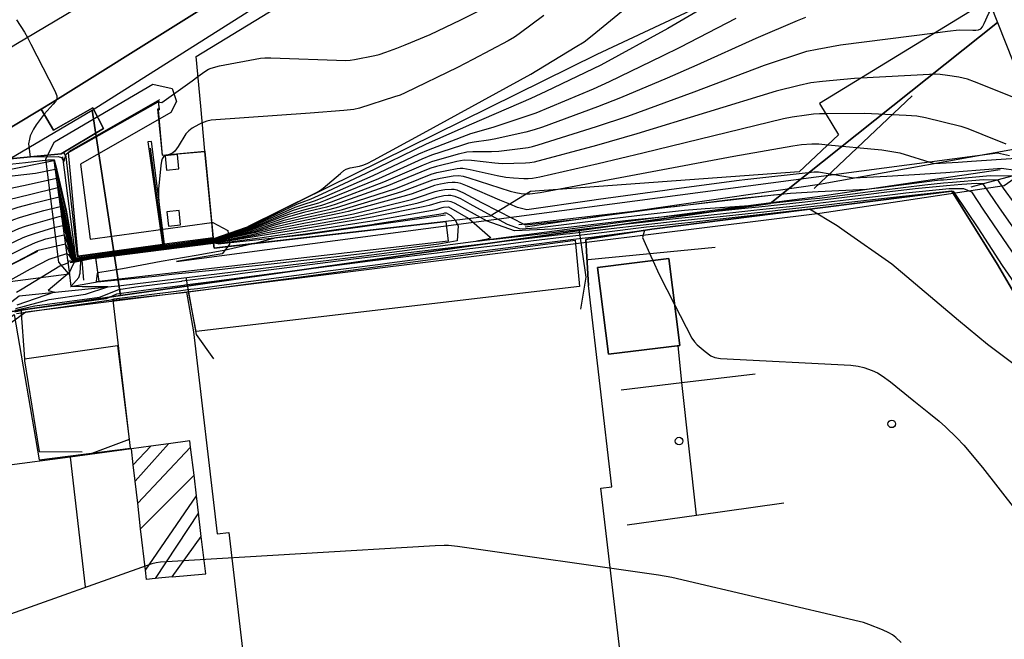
# Model space of a CAD drawing. Extents: x 0 to 85000, y -1 to 75000.
# Tile 36 of 147: x 38482 to 38613, y 61790 to 61873. Entities that reach past the tile are written whole.
import ezdxf

# ---------------------------------------------------------------- set-up
doc = ezdxf.new("R2010")
doc.units = 0
doc.header["$MEASUREMENT"] = 0
doc.header["$PDMODE"] = 33
doc.header["$PDSIZE"] = -3
for name, color, linetype in [('BOS3D_ACTIVE_POLY_CLIP', 227, 'CONTINUOUS'), ('BOS3D_PAVEMENT_MARKINGS_LI', 15, 'CONTINUOUS'), ('CONTOUR_CLIP', 120, 'CONTINUOUS'), ('DTM_INFOTECHBREAKS_CLIP', 4, 'CONTINUOUS'), ('DTM_POINT', 158, 'CONTINUOUS'), ('FENCE_CLIP', 96, 'CONTINUOUS'), ('IMPERV_OTHER_CLIP', 126, 'CONTINUOUS'), ('PARCELS_FULL_17_CLIP', 7, 'CONTINUOUS'), ('PARKING_CLIP', 78, 'CONTINUOUS'), ('ROAD_CLIP', 197, 'CONTINUOUS'), ('SIDEWALK_CLIP', 78, 'CONTINUOUS')]:
    doc.layers.add(name, color=color, linetype=linetype)

msp = doc.modelspace()

# ---------------------------------------------------------------- linework, layer by layer
at = {"layer": 'BOS3D_ACTIVE_POLY_CLIP'}
for points, elevation in [([(38608.4, 61873.55), (38588.49, 61861.38), (38591.02, 61857.24), (38585.8, 61852.33), (38550.17, 61849.72), (38544.81, 61846.44), (38538.91, 61845.76), (38509.97, 61842.41), (38508.16, 61842.2), (38508.1, 61842.87), (38508.03, 61843.59), (38507.84, 61845.59), (38506.95, 61855.01), (38506.94, 61855.09), (38506.38, 61861.06), (38505.76, 61867.63), (38519.38, 61875.96)], 70.5), ([(38481.1, 61837.78), (38488.87, 61838.82), (38487.57, 61840.36), (38485.82, 61854.04), (38486.99, 61856.3), (38500.02, 61863.94), (38502.6, 61863.38), (38503.15, 61861.64), (38502.42, 61860.2), (38490.45, 61853.34), (38491.71, 61843.41), (38507.84, 61845.59), (38507.98, 61845.61), (38509.97, 61844.55), (38510.21, 61842.73), (38509.97, 61842.41), (38509.23, 61841.45), (38503.18, 61840.43), (38612.14, 61854.86), (38613.71, 61854.51)], 32.12), ([(38614.34, 61851.39), (38613.03, 61850.46), (38588.54, 61846.82), (38483.17, 61833.7), (38465, 61820.54)], 32.12)]:
    msp.add_lwpolyline(points, dxfattribs=dict(at, elevation=elevation))
at = {"layer": 'BOS3D_ACTIVE_POLY_CLIP', "elevation": 21.5}
msp.add_lwpolyline([(38569.96, 61829.31), (38560.51, 61828.12), (38559.05, 61839.64), (38568.51, 61840.83)], close=True, dxfattribs=at)
at = {"layer": 'BOS3D_PAVEMENT_MARKINGS_LI'}
for p, q in [((38574.64, 61842.31), (38557.79, 61840.66)), ((38570.26, 61824.37), (38569.73, 61829.28)), ((38562.18, 61823.39), (38570.26, 61824.37)), ((38570.26, 61824.37), (38579.96, 61825.54)), ((38572.18, 61806.8), (38570.26, 61824.37)), ((38497.18, 61815.58), (38489.05, 61814.49)), ((38499.77, 61815.93), (38497.18, 61815.58)), ((38497.43, 61813.44), (38497.18, 61815.58)), ((38497.43, 61813.44), (38499.77, 61815.93)), ((38502.09, 61816.25), (38497.68, 61811.27)), ((38505.05, 61815.81), (38498.02, 61808.36)), ((38502.09, 61816.25), (38499.77, 61815.93)), ((38505.5, 61812.1), (38505.05, 61815.81)), ((38489.05, 61814.49), (38480.34, 61813.31)), ((38489.05, 61814.49), (38491.03, 61797.29)), ((38497.68, 61811.27), (38497.43, 61813.44)), ((38498.02, 61808.36), (38497.68, 61811.27)), ((38505.5, 61812.1), (38498.41, 61804.97)), ((38505.82, 61809.35), (38505.5, 61812.1)), ((38499.05, 61799.49), (38505.82, 61809.35)), ((38506.09, 61807.1), (38505.82, 61809.35)), ((38498.41, 61804.97), (38498.02, 61808.36)), ((38572.18, 61806.8), (38583.77, 61808.41)), ((38506.09, 61807.1), (38500.32, 61798.36)), ((38506.46, 61803.97), (38506.09, 61807.1)), ((38562.97, 61805.52), (38572.18, 61806.8)), ((38499.05, 61799.49), (38498.41, 61804.97)), ((38502.59, 61798.58), (38506.46, 61803.97)), ((38502.59, 61798.58), (38500.32, 61798.36))]:
    msp.add_line(p, q, dxfattribs=at)
for points in [[(38505.05, 61815.81), (38504.96, 61816.63), (38502.09, 61816.25)], [(38502.59, 61798.58), (38507.05, 61799.01), (38506.46, 61803.97)], [(38500.32, 61798.36), (38499.19, 61798.25), (38499.05, 61799.49)]]:
    msp.add_lwpolyline(points, dxfattribs=at)
at = {"layer": 'CONTOUR_CLIP'}
for points, elevation in [([(38508.05, 61843.34), (38508.07, 61843.35), (38508.12, 61843.48), (38512.48, 61844.98), (38512.53, 61844.99), (38512.74, 61845.1), (38521.67, 61849.53), (38522.17, 61849.83), (38522.65, 61850.18), (38524.92, 61852.13), (38525.38, 61852.49), (38525.71, 61852.69), (38526.21, 61852.88), (38527.44, 61853.09), (38527.92, 61853.22), (38528.46, 61853.44), (38529.33, 61853.89), (38535.9, 61857.44), (38550.18, 61865.29), (38556.1, 61868.85), (38557.27, 61869.59), (38558.34, 61870.4), (38564.16, 61875.22)], 30), ([(38576.04, 61875.87), (38568.37, 61871.36), (38559.5, 61866.47), (38552.2, 61862.97), (38550.18, 61862.05), (38542.33, 61858.67), (38536.32, 61855.99), (38528.32, 61852.11), (38522.44, 61849.36), (38521.01, 61848.72), (38519.8, 61848.28), (38519.1, 61847.98), (38512.78, 61845), (38512.62, 61844.92), (38512.06, 61844.73), (38508.17, 61843.42), (38508.1, 61843.32), (38508.06, 61843.29)], 29), ([(38603.88, 61870.78), (38605.48, 61870.99), (38607.06, 61871.15), (38608.88, 61871.11), (38609.25, 61871.13), (38609.6, 61871.19), (38609.9, 61871.32), (38610.13, 61871.55), (38610.38, 61872.01), (38610.99, 61873.4), (38611.19, 61873.72), (38611.54, 61874.17), (38612.31, 61875.01), (38612.99, 61875.68), (38613.42, 61876.04)], 26), ([(38506.01, 61864.99), (38506.93, 61865.66), (38507.41, 61865.95), (38507.76, 61866.1), (38508.9, 61866.38), (38514.3, 61867.4), (38514.89, 61867.45), (38515.68, 61867.46), (38525.63, 61867.12), (38526.22, 61867.16), (38526.8, 61867.24), (38529.49, 61867.75), (38530.06, 61867.89), (38530.97, 61868.2), (38532.43, 61868.73), (38533.53, 61869.18), (38536.83, 61870.57), (38540.89, 61872.48), (38544.34, 61874.21)], 32), ([(38551.94, 61873.09), (38548.65, 61870.62), (38548.01, 61870.18), (38547.17, 61869.7), (38542.52, 61867.24), (38540.46, 61866.19), (38533.54, 61862.83), (38532.84, 61862.52), (38532.11, 61862.26), (38527.48, 61860.76), (38526.72, 61860.59), (38525.37, 61860.45), (38520.9, 61860.1), (38507.77, 61859.17), (38507.19, 61859.06), (38506.83, 61858.93), (38506.59, 61858.82), (38506.12, 61858.59), (38505.26, 61858.11), (38504.79, 61857.78), (38504.41, 61857.36), (38503.41, 61855.7), (38502.97, 61855.09), (38502.7, 61854.86), (38502.55, 61854.78), (38502.18, 61854.64)], 31), ([(38577.41, 61872.67), (38569.99, 61868.84), (38567.63, 61867.66), (38560.61, 61864.25), (38558.49, 61863.31), (38550.86, 61860.13), (38545.14, 61858.23), (38542.2, 61857.37), (38536.56, 61855.22), (38535.3, 61854.66), (38529.24, 61851.81), (38522.69, 61848.94), (38521.42, 61848.43), (38519.92, 61847.97), (38518.88, 61847.6), (38512.81, 61844.89), (38512.71, 61844.84), (38511.66, 61844.49), (38508.21, 61843.37), (38508.13, 61843.28), (38508.06, 61843.25)], 28), ([(38586.66, 61872.79), (38585.55, 61872.35), (38580.08, 61870), (38572.21, 61866.47), (38568.29, 61864.76), (38562.09, 61862.13), (38559.06, 61860.94), (38551.75, 61858.26), (38550.65, 61857.88), (38549.52, 61857.6), (38545.34, 61856.66), (38544.58, 61856.53), (38542.69, 61856.28), (38541.93, 61856.13), (38540.98, 61855.84), (38537, 61854.52), (38535.71, 61854.01), (38529.96, 61851.41), (38523.13, 61848.61), (38522.02, 61848.19), (38519.92, 61847.62), (38518.52, 61847.17), (38512.85, 61844.77), (38512.82, 61844.76), (38511.31, 61844.29), (38508.26, 61843.31), (38508.17, 61843.25), (38508.07, 61843.21)], 27), ([(38481.92, 61872.51), (38482.98, 61870.84), (38483.38, 61870.16), (38483.85, 61869.28), (38487.01, 61863.07), (38487.28, 61862.42), (38487.3, 61862.11), (38487.27, 61861.95), (38487.11, 61861.65), (38486.82, 61861.29), (38485.62, 61859.99), (38484.56, 61858.55), (38484.19, 61857.99), (38483.95, 61857.54), (38483.76, 61857.11), (38483.65, 61856.68), (38483.55, 61856.05), (38483.76, 61854.32), (38487.48, 61854.35), (38487.89, 61854.25), (38488.13, 61853.8), (38488.21, 61853.66), (38488.53, 61854.66), (38488.81, 61854.88), (38488.85, 61854.91), (38492.36, 61856.93), (38494.83, 61858.35), (38497.46, 61859.85), (38500.79, 61861.7), (38500.9, 61861.55), (38501.24, 61861.52), (38505.23, 61864.42), (38506.01, 61864.99)], 32), ([(38508.07, 61843.16), (38508.22, 61843.21), (38508.31, 61843.25), (38510.98, 61844.09), (38512.88, 61844.66), (38517.1, 61846.34), (38518.2, 61846.75), (38520.08, 61847.31), (38522.46, 61847.9), (38523.76, 61848.35), (38530.71, 61850.99), (38535.94, 61853.27), (38537.04, 61853.69), (38540.59, 61854.71), (38541.72, 61854.97), (38542.48, 61855.03), (38544.98, 61855.04), (38545.94, 61855.09), (38549.86, 61855.58), (38550.44, 61855.69), (38551.18, 61855.89), (38558.9, 61858.33), (38563.07, 61859.73), (38571.89, 61862.96), (38581.22, 61866.48), (38586.83, 61868.32), (38588.18, 61868.61), (38591.28, 61869.16), (38603.88, 61870.78)], 26), ([(38614.08, 61862.28), (38609.09, 61864.29), (38608.15, 61864.63), (38607.02, 61864.89), (38605.48, 61865.13), (38604.52, 61865.25), (38603.93, 61865.27), (38603.13, 61865.24), (38594, 61864.74)], 25), ([(38594, 61864.74), (38593.16, 61864.7), (38588.91, 61864.3), (38587.37, 61864.12), (38585.83, 61863.79), (38582.76, 61863.04), (38564.25, 61857.35), (38558.93, 61855.84), (38550.63, 61853.61), (38550.05, 61853.52), (38549.48, 61853.48), (38546.39, 61853.41), (38545.42, 61853.48), (38542.31, 61853.82), (38541.34, 61853.86), (38540.37, 61853.7), (38537.67, 61853.04), (38536.91, 61852.82), (38536.36, 61852.61), (38532.38, 61850.94), (38531.29, 61850.5), (38524.22, 61848.01), (38523.1, 61847.66), (38520.09, 61846.95), (38517.71, 61846.29), (38512.91, 61844.54), (38510.67, 61843.91), (38508.35, 61843.2), (38508.27, 61843.16), (38508.07, 61843.12)], 25), ([(38508.08, 61843.07), (38508.31, 61843.12), (38508.4, 61843.14), (38510.39, 61843.75), (38512.94, 61844.41), (38516.51, 61845.62), (38517.44, 61845.91), (38520.27, 61846.64), (38523.57, 61847.36), (38524.71, 61847.68), (38532.27, 61850.14), (38536.96, 61852.01), (38537.72, 61852.22), (38539.06, 61852.51), (38540.41, 61852.77), (38540.8, 61852.81), (38541.18, 61852.81), (38542.13, 61852.66), (38545.75, 61851.86), (38546.89, 61851.64), (38547.88, 61851.53), (38549.26, 61851.44), (38549.85, 61851.43), (38550.43, 61851.49), (38551.39, 61851.68), (38559.14, 61853.44), (38565.08, 61854.83), (38583.75, 61859.4), (38584.89, 61859.64), (38586.77, 61859.91), (38587.71, 61860.02), (38588.51, 61860.05), (38589.3, 61860.06)], 24), ([(38589.3, 61860.06), (38594.5, 61860.1), (38600.03, 61859.86), (38601.41, 61859.77), (38602.56, 61859.55), (38607.28, 61858.39), (38608.19, 61858.09), (38610.06, 61857.33), (38613.25, 61856.03)], 24), ([(38553.34, 61849.95), (38577.12, 61854.39), (38584.97, 61855.77), (38586.13, 61855.95), (38587.47, 61856.05), (38588.43, 61856.04), (38589.63, 61855.93)], 23), ([(38589.63, 61855.93), (38596.31, 61855.29), (38596.76, 61855.25), (38599.19, 61854.87), (38603.73, 61853.44), (38606.9, 61853.62), (38608.7, 61853.74), (38614.63, 61854.16)], 23), ([(38502.18, 61854.64), (38501.58, 61854.42), (38501.46, 61854.33), (38501.29, 61854.07), (38501.19, 61853.74), (38501.1, 61853.18), (38500.78, 61850.04), (38500.78, 61849.03), (38500.91, 61847.44), (38501.1, 61845.26), (38501.5, 61842.71), (38501.96, 61842.53), (38498.93, 61842.12), (38498.84, 61842.11), (38489.9, 61840.88), (38489.81, 61840.86), (38489.73, 61840.86), (38489.62, 61841.31), (38488.59, 61847.23), (38487.33, 61852.53), (38486.98, 61853.88), (38486.95, 61853.88), (38486.09, 61853.86), (38483.11, 61853.54), (38480.59, 61853.28)], 31), ([(38481.36, 61851.79), (38483.31, 61852.03), (38484.47, 61852.17), (38487.07, 61852.7), (38488.47, 61847.09), (38489.41, 61841.93), (38489.7, 61840.83), (38489.75, 61840.81), (38489.85, 61840.83), (38489.87, 61840.84), (38490.08, 61840.88), (38498.3, 61842), (38499.01, 61842.1), (38507.68, 61843.29), (38508.05, 61843.34)], 30), ([(38508.08, 61843.03), (38508.37, 61843.07), (38508.44, 61843.09), (38510.11, 61843.59), (38513.31, 61844.36), (38513.67, 61844.47), (38516.08, 61845.24), (38517.21, 61845.55), (38520.08, 61846.23), (38524.08, 61847.06), (38525.21, 61847.35), (38533.07, 61849.7), (38537.2, 61851.26), (38538.15, 61851.5), (38539.89, 61851.8), (38540.66, 61851.84), (38541.23, 61851.74), (38541.98, 61851.52), (38547.45, 61849.76), (38548.2, 61849.59), (38548.93, 61849.46), (38549.49, 61849.4), (38549.64, 61849.39)], 23), ([(38545.9, 61847.11), (38549.34, 61845.33), (38549.48, 61845.28), (38556.51, 61846.05), (38559.12, 61846.4), (38559.31, 61846.43), (38568.31, 61847.63), (38569.26, 61847.75), (38577, 61848.7), (38579.03, 61848.93), (38584.66, 61849.48), (38588.33, 61849.71), (38594.73, 61850.01), (38596.2, 61850.2), (38596.34, 61850.22), (38603.75, 61851.16), (38604.58, 61851.25), (38604.97, 61851.29), (38611.15, 61851.84), (38614.04, 61851.8)], 21), ([(38614.58, 61852.52), (38612.68, 61852.78), (38612.13, 61852.73), (38605.27, 61852.21), (38601.11, 61851.93), (38597.44, 61851.71), (38593.01, 61851.51), (38588.36, 61852.27), (38587.78, 61852.27), (38578.6, 61851.26), (38577.85, 61851.17), (38568.88, 61849.99), (38567.97, 61849.87), (38559.2, 61848.66), (38558.28, 61848.53), (38549.67, 61847.28), (38548.45, 61847.6), (38547.42, 61848.04)], 22), ([(38508.06, 61843.29), (38507.01, 61843.16), (38499.1, 61842.09), (38497.79, 61841.91), (38490.26, 61840.88), (38489.94, 61840.81), (38489.9, 61840.8), (38489.75, 61840.77), (38489.66, 61840.8), (38489.19, 61842.59), (38488.36, 61846.96), (38487.24, 61851.46), (38483.49, 61850.6), (38480.34, 61849.94)], 29), ([(38547.42, 61848.04), (38546.1, 61848.59), (38541.79, 61850.42), (38540.89, 61850.77), (38540.52, 61850.88), (38540.15, 61850.92), (38539.76, 61850.92), (38539.18, 61850.86), (38538.2, 61850.7), (38537.43, 61850.52), (38534.45, 61849.43), (38533.71, 61849.19), (38525.94, 61847.07), (38524.78, 61846.8), (38519.12, 61845.67), (38516.39, 61845.05), (38514.74, 61844.6), (38513.46, 61844.23), (38509.85, 61843.43), (38508.49, 61843.03), (38508.42, 61843.02), (38508.09, 61842.99)], 22), ([(38615.34, 61843.39), (38612.4, 61847.57), (38611.73, 61848.54), (38610.22, 61850.75), (38609.36, 61850.76), (38607.42, 61850.64), (38605.35, 61850.48), (38601.21, 61850.07), (38597.11, 61849.58), (38593.64, 61849.16), (38588.92, 61848.58), (38586.19, 61848.26), (38580.45, 61847.65), (38578.61, 61847.46), (38571.8, 61846.75), (38571, 61846.67), (38565.83, 61846.13), (38563.55, 61845.93), (38562.75, 61845.84), (38555.16, 61844.96), (38553.02, 61844.71), (38548.04, 61844.49), (38544.4, 61845.79), (38543.5, 61846.29)], 19), ([(38544.95, 61846.53), (38547.05, 61845.39), (38548.8, 61844.77), (38551.05, 61844.88), (38557.06, 61845.65), (38560.95, 61846.15), (38565.75, 61846.71), (38570.59, 61847.23), (38573.32, 61847.48), (38579.21, 61847.87), (38579.82, 61847.94), (38579.89, 61847.95), (38587.42, 61848.73), (38588.5, 61848.85), (38594.91, 61849.67), (38596.72, 61849.9), (38602.47, 61850.61), (38604.96, 61850.87), (38606.16, 61850.97), (38610.26, 61851.3), (38612.15, 61851.27), (38612.9, 61850.18), (38614.43, 61848.04)], 20), ([(38508.06, 61843.25), (38506.39, 61843.04), (38499.2, 61842.07), (38497.34, 61841.82), (38490.44, 61840.88), (38490.42, 61840.88), (38490, 61840.79), (38489.95, 61840.77), (38489.75, 61840.73), (38489.63, 61840.77), (38488.95, 61843.34), (38488.25, 61846.84), (38487.41, 61850.21), (38483.65, 61849.3), (38480.93, 61848.63), (38480.21, 61848.39), (38479.65, 61848.12), (38470.44, 61842.55), (38458.22, 61835.38), (38456.29, 61834.32), (38451.31, 61831.82), (38445.76, 61829.2), (38444.2, 61828.53), (38442.92, 61828.05)], 28), ([(38481.78, 61833.97), (38484.37, 61834.57), (38492.96, 61835.7), (38495.53, 61836.74), (38497.78, 61837.07), (38503.87, 61837.84), (38503.92, 61837.85), (38510.35, 61838.67), (38511.91, 61838.88), (38518.52, 61839.73), (38519.86, 61839.91), (38526.67, 61840.78), (38527.78, 61840.92), (38535.05, 61841.75), (38536.93, 61841.97), (38543.44, 61842.73), (38545.96, 61843.03), (38551.85, 61843.74), (38554.89, 61844.11), (38555.36, 61844.16), (38560.86, 61844.8), (38564.71, 61845.25), (38568.62, 61845.69), (38573.17, 61846.17), (38576.17, 61846.5), (38581.53, 61847.08), (38583.72, 61847.32), (38589.77, 61848), (38591.19, 61848.16), (38597.91, 61848.92), (38598.74, 61849.01), (38606.03, 61849.8), (38606.23, 61849.78), (38608.17, 61846.94), (38609.54, 61844.91), (38612.76, 61839.92), (38617.61, 61832.87)], 17), ([(38508.09, 61842.95), (38508.48, 61842.97), (38508.53, 61842.97), (38509.6, 61843.28), (38513.62, 61844.1), (38515.84, 61844.66), (38516.73, 61844.84), (38520.09, 61845.52), (38525.33, 61846.49), (38526.67, 61846.77), (38534.36, 61848.68), (38535.3, 61848.96), (38537.49, 61849.73), (38538.04, 61849.87), (38538.77, 61849.99), (38539.68, 61850.05), (38540.03, 61850.02), (38540.39, 61849.93), (38541.25, 61849.54), (38543.65, 61848.27), (38545.9, 61847.11)], 21), ([(38508.09, 61842.92), (38508.54, 61842.91), (38508.58, 61842.92), (38509.36, 61843.14), (38513.81, 61843.95), (38515.48, 61844.32), (38520.27, 61845.19), (38521.74, 61845.45), (38526.5, 61846.28), (38528.33, 61846.66), (38535.23, 61848.21), (38535.98, 61848.42), (38537.74, 61848.99), (38538.65, 61849.19), (38539.21, 61849.24), (38539.57, 61849.24), (38540.1, 61849.12), (38540.85, 61848.77), (38542.09, 61848.07), (38544.95, 61846.53)], 20), ([(38541.97, 61846.12), (38544.79, 61843.67), (38544.86, 61843.58), (38544.44, 61843.4), (38543.02, 61843.15), (38545.11, 61843.38), (38545.31, 61843.41), (38553.48, 61844.34), (38554.4, 61844.45), (38554.55, 61844.47), (38562.13, 61845.35), (38563.84, 61845.54), (38569.81, 61846.18), (38572.48, 61846.46), (38577.39, 61846.98), (38580.99, 61847.36), (38584.97, 61847.79), (38589.34, 61848.29), (38592.41, 61848.66), (38597.51, 61849.25), (38599.95, 61849.53), (38605.72, 61850.11), (38607.62, 61850.1), (38608.68, 61849.66), (38610.29, 61847.26), (38615.33, 61839.85)], 18), ([(38549.64, 61849.39), (38550.05, 61849.39), (38551.43, 61849.59), (38553.34, 61849.95)], 23), ([(38508.07, 61843.21), (38505.82, 61842.94), (38499.29, 61842.05), (38496.83, 61841.72), (38490.62, 61840.88), (38490.6, 61840.88), (38490.07, 61840.76), (38490, 61840.74), (38489.75, 61840.69), (38489.59, 61840.74), (38488.68, 61844.14), (38488.14, 61846.71), (38487.58, 61848.97), (38483.81, 61848.05), (38482.13, 61847.6), (38481.17, 61847.3), (38480.47, 61847.02), (38479.61, 61846.59), (38459.34, 61834.52), (38456.65, 61833), (38452.39, 61830.82), (38449.48, 61829.47)], 27), ([(38543.5, 61846.29), (38540.64, 61847.88), (38540.06, 61848.19), (38539.62, 61848.34), (38539.14, 61848.42), (38538.72, 61848.4), (38538.15, 61848.29), (38536.69, 61847.87), (38535.93, 61847.69), (38529.76, 61846.45), (38529.35, 61846.37), (38527.68, 61846.04), (38520.28, 61844.83), (38515.12, 61843.99), (38514.01, 61843.78), (38509.13, 61843.01), (38508.63, 61842.86), (38508.6, 61842.86), (38508.1, 61842.9)], 19), ([(38454.49, 61830.35), (38456.86, 61831.58), (38458.56, 61832.55), (38461.28, 61834.15), (38471.51, 61840.33), (38479.41, 61844.97), (38480.42, 61845.49), (38481.6, 61846.01), (38482.35, 61846.27), (38483.98, 61846.74), (38485.55, 61847.19), (38487.75, 61847.72), (38488.03, 61846.58), (38488.36, 61845.13), (38489.56, 61840.71), (38489.74, 61840.65), (38490.05, 61840.71), (38490.13, 61840.74), (38490.77, 61840.88), (38490.8, 61840.88), (38496.33, 61841.63), (38499.39, 61842.04), (38505.18, 61842.81), (38508.07, 61843.16)], 26), ([(38508.07, 61843.12), (38504.62, 61842.71), (38499.48, 61842.02), (38495.84, 61841.54), (38490.98, 61840.88), (38490.95, 61840.88), (38490.2, 61840.71), (38490.1, 61840.69), (38489.74, 61840.61), (38489.52, 61840.68), (38487.92, 61846.44), (38487.92, 61846.47), (38487.88, 61846.46), (38484.15, 61845.39), (38483.07, 61845.08), (38482.2, 61844.77), (38480.25, 61843.9), (38479.07, 61843.29), (38472.06, 61839.23), (38462.54, 61833.38), (38458.09, 61830.71), (38456.91, 61830.04), (38454.9, 61828.98), (38454.75, 61828.92)], 25), ([(38623.1, 61820.18), (38612.22, 61828.35), (38610.82, 61829.43), (38606.96, 61832.61), (38598.1, 61840.08), (38591.8, 61844.52), (38590.86, 61845.18), (38587.19, 61847.36), (38582.46, 61846.83), (38582.08, 61846.79), (38574.93, 61846.01), (38573.84, 61845.89), (38567.4, 61845.18), (38565.53, 61844.97), (38559.56, 61844.23), (38556.17, 61843.85), (38555.37, 61843.76), (38550.19, 61843.12), (38546.59, 61842.66), (38541.73, 61842.05), (38537.75, 61841.56), (38533.27, 61841.01), (38528.86, 61840.48), (38524.79, 61839.96), (38520.67, 61839.42), (38516.48, 61838.87), (38512.48, 61838.34), (38508.15, 61837.78), (38504.26, 61837.28), (38504.12, 61837.26), (38500.42, 61836.79), (38495.2, 61836.1), (38493.82, 61835.5), (38483.05, 61834), (38481.71, 61833.72)], 16), ([(38508.1, 61842.89), (38508.67, 61842.81), (38508.89, 61842.87), (38514.24, 61843.59), (38514.79, 61843.68), (38520.28, 61844.47), (38528.51, 61845.73), (38529.45, 61845.89), (38537.62, 61847.33), (38538.44, 61847.59), (38538.62, 61847.63), (38539.25, 61847.69), (38541.9, 61846.18), (38541.97, 61846.12)], 18), ([(38513.14, 61842.78), (38514.16, 61843.01), (38514.95, 61843.21), (38516.42, 61843.6), (38520.28, 61844.09), (38529.39, 61845.4), (38529.55, 61845.42), (38538.56, 61846.81), (38538.79, 61846.88), (38538.96, 61846.9), (38539.6, 61846.53), (38540.1, 61846.02), (38540.16, 61845.91)], 17), ([(38454.99, 61827.55), (38455.99, 61827.98), (38457.47, 61828.77), (38458.63, 61829.44), (38463.96, 61832.72), (38471.58, 61837.49), (38474.43, 61839.19), (38479.87, 61842.22), (38482.8, 61843.6), (38483.53, 61843.89), (38484.31, 61844.15), (38486.9, 61844.95), (38488.09, 61845.23), (38488.2, 61844.94), (38489.49, 61840.64), (38489.74, 61840.57), (38490.14, 61840.66), (38490.26, 61840.69), (38491.1, 61840.87), (38491.2, 61840.89), (38495.45, 61841.46), (38499.57, 61842), (38504.05, 61842.6), (38508.08, 61843.07)], 24), ([(38540.16, 61845.91), (38540.54, 61845.17), (38540.43, 61843.18), (38537.97, 61842.75), (38533.36, 61842.16), (38528.58, 61841.54), (38524.47, 61841.04), (38520.09, 61840.57), (38514.94, 61840.01), (38511.48, 61839.63), (38508.82, 61839.34), (38502.55, 61838.69), (38500.77, 61838.51), (38493.15, 61837.73), (38492.69, 61837.72), (38492.55, 61837.72), (38492.56, 61837.81), (38492.67, 61838.89), (38492.72, 61838.98), (38496.02, 61839.52), (38501.14, 61840.49), (38505.77, 61841.29), (38509.21, 61841.88), (38509.5, 61841.93), (38513.14, 61842.78)], 17), ([(38479.66, 61840.64), (38483, 61842.31), (38484.46, 61842.96), (38485.85, 61843.42), (38488.26, 61843.98), (38488.45, 61843.53), (38489.44, 61840.61), (38489.73, 61840.53), (38490.2, 61840.63), (38490.33, 61840.66), (38491.28, 61840.87), (38491.38, 61840.89), (38494.98, 61841.37), (38499.67, 61841.99), (38503.45, 61842.48), (38508.08, 61843.03)], 23), ([(38481.93, 61833.52), (38494.52, 61835.35), (38494.88, 61835.5), (38503.11, 61836.51), (38504.37, 61836.67), (38504.6, 61836.7), (38505.94, 61836.87), (38513.04, 61837.81), (38514.42, 61838), (38521.46, 61838.94), (38522.9, 61839.13), (38529.88, 61840.05), (38531.44, 61840.25), (38538.55, 61841.18), (38539.95, 61841.36), (38547.19, 61842.31), (38548.48, 61842.48), (38555.85, 61843.41), (38557.01, 61843.53), (38558.26, 61843.67), (38565.3, 61844.57), (38565.01, 61843.6), (38566.13, 61841.13), (38566.39, 61840.57)], 15), ([(38508.09, 61842.99), (38502.89, 61842.38), (38499.78, 61841.97), (38494.53, 61841.28), (38491.56, 61840.89), (38491.46, 61840.87), (38490.39, 61840.64), (38490.24, 61840.6), (38489.73, 61840.49), (38489.4, 61840.57), (38488.67, 61842.35), (38488.43, 61842.74), (38484.81, 61841.9), (38484.65, 61841.84), (38484.6, 61841.82), (38483.03, 61840.98), (38480.48, 61839.62)], 22), ([(38480.78, 61837.76), (38483.78, 61839.48), (38486.28, 61840.75), (38488.6, 61841.49), (38488.85, 61841.35), (38489.35, 61840.53), (38489.73, 61840.45), (38490.29, 61840.57), (38490.46, 61840.61), (38491.63, 61840.87), (38491.74, 61840.89), (38494.1, 61841.2), (38499.87, 61841.95), (38502.36, 61842.28), (38508.09, 61842.95)], 21), ([(38481.85, 61834.22), (38486.27, 61835.38), (38491.1, 61836.11), (38494.05, 61837.09), (38490.64, 61837.07), (38489.11, 61837.11), (38489.13, 61837.13), (38490.2, 61838.33), (38490.4, 61838.89), (38490.48, 61840.39), (38490.54, 61840.51), (38490.61, 61840.55), (38492.16, 61840.87), (38492.29, 61840.89), (38492.81, 61840.96), (38500.19, 61841.9), (38500.68, 61841.96), (38508.1, 61842.89)], 18), ([(38481.92, 61836.36), (38482.68, 61836.82), (38487.7, 61839.84), (38488.78, 61840.25), (38488.99, 61840.58), (38489.24, 61840.44), (38489.72, 61840.41), (38490.34, 61840.54), (38490.52, 61840.59), (38491.81, 61840.87), (38491.92, 61840.89), (38493.67, 61841.12), (38499.98, 61841.93), (38501.79, 61842.17), (38508.09, 61842.92)], 20), ([(38508.1, 61842.9), (38501.24, 61842.06), (38500.08, 61841.91), (38493.23, 61841.04), (38492.11, 61840.89), (38491.99, 61840.87), (38490.58, 61840.56), (38490.39, 61840.51), (38489.72, 61840.36), (38489.61, 61840.34), (38489.21, 61839.5), (38488.98, 61839.03), (38488.95, 61838.98), (38486.16, 61836.57), (38487, 61836.36), (38481.96, 61834.65)], 19), ([(38566.39, 61840.57), (38567.24, 61838.73), (38569.28, 61834.74)], 15), ([(38569.28, 61834.74), (38571.57, 61830.26), (38571.9, 61829.77), (38572.29, 61829.36), (38573.32, 61828.48), (38574.09, 61827.93), (38574.6, 61827.7), (38575.37, 61827.58), (38592.68, 61826.68), (38593.66, 61826.57), (38594.4, 61826.37), (38595.49, 61825.97), (38596.19, 61825.66), (38596.84, 61825.27), (38597.93, 61824.49), (38601.03, 61821.93), (38603.04, 61820.36), (38604.4, 61819.25), (38605.25, 61818.48), (38606.74, 61817.04), (38607.65, 61816.05), (38610.15, 61813.1), (38618.92, 61801.87)], 15), ([(38599.35, 61789.87), (38598.65, 61790.53), (38598.21, 61790.89), (38597.72, 61791.18), (38596.85, 61791.57), (38595.07, 61792.28), (38594.35, 61792.53), (38593.77, 61792.69), (38568.9, 61798.52), (38567.13, 61798.81), (38540.47, 61802.61), (38539.28, 61802.75), (38538.69, 61802.77), (38537.49, 61802.71), (38501.85, 61800.6), (38501.05, 61800.54), (38500.47, 61800.46), (38499.89, 61800.31), (38499.14, 61800.05), (38480.5, 61793.41), (38479.81, 61793.11), (38478.85, 61792.63), (38476.15, 61791.11), (38470.75, 61788.28)], 14)]:
    msp.add_lwpolyline(points, dxfattribs=dict(at, elevation=elevation))
at = {"layer": 'DTM_INFOTECHBREAKS_CLIP'}
msp.add_line((38500.92, 61861.88, 32.12), (38488.83, 61855, 32.12), dxfattribs=at)
for points in [[(38395.23, 61817.61, 26.22), (38412.91, 61828.2, 27.27), (38449.69, 61849.45, 29.8), (38481.86, 61869.26, 31.92), (38517.43, 61890.41, 33.76), (38557.58, 61915.23, 34.59), (38584.35, 61932.73, 35.4)], [(38402.55, 61810.89, 26.47), (38418.64, 61820.26, 27.27), (38453.98, 61841.92, 29.56), (38478.27, 61856.49, 31.34), (38485.19, 61860.65, 31.85), (38486.68, 61861.54, 31.96), (38521.27, 61883.19, 33.56), (38522.26, 61883.81, 33.61), (38561.32, 61908.99, 34.56), (38589.44, 61926.23, 34.53), (38592.57, 61928.15, 34.53), (38593.43, 61928.29, 34.51), (38594.29, 61928.22, 34.46), (38595.11, 61927.94, 34.38), (38595.84, 61927.47, 34.29), (38596.42, 61926.84, 34.19), (38596.84, 61926.08, 34.08), (38604.93, 61905.3, 30.22), (38604.97, 61905.16, 30.2), (38613.15, 61882.19, 26.7)], [(38512.52, 61845, 30.09), (38558.98, 61867.95, 29.64), (38595.01, 61884.85, 28.34)], [(38508.03, 61843.59, 30.17), (38501.56, 61842.73, 30.3), (38499.86, 61856.36, 31.75), (38499.37, 61856.33, 31.82), (38501.31, 61842.67, 31.67), (38490.1, 61841.14, 31.9), (38488.85, 61854.89, 31.97), (38500.73, 61861.63, 31.83), (38500.86, 61860.68, 31.83), (38500.66, 61860.66, 31.83), (38501.27, 61854.55, 31.83), (38501.27, 61854.52, 30.31), (38506.95, 61855.01, 30.31)], [(38478.27, 61856.49, 31.34), (38479.7, 61853.94, 31.38), (38487.88, 61854.7, 32.63), (38493.5, 61858.09, 32.61), (38492.06, 61860.82, 32.49), (38486.86, 61857.87, 32.5), (38485.19, 61860.65, 31.85)], [(38549.46, 61845.02, 20.87), (38588.49, 61850.69, 21.58), (38616.95, 61855.81, 24.23)], [(38488.06, 61854.32, 32.01), (38489.76, 61840.88, 31.75), (38508.05, 61843.36, 30.62)], [(38442.74, 61829.36, 29.11), (38455.95, 61836.26, 29.44), (38469.59, 61843.77, 29.26), (38479.82, 61848.98, 28.48), (38480.31, 61852.49, 30.49), (38486.91, 61853.85, 30.92), (38488.94, 61839.05, 19.04)], [(38463.87, 61822.49, 20.34), (38475.85, 61830.92, 20.25), (38482.3, 61835.88, 19.66), (38495.81, 61837.27, 17.75), (38527.37, 61841.09, 17.38), (38563.13, 61845.78, 18.8), (38588.23, 61849.04, 20.67), (38612.47, 61852.63, 21.9)], [(38608.62, 61850.32, 18.17), (38614.06, 61851.79, 20.99), (38624.08, 61831.69, 19.06), (38631.61, 61810.88, 17.48), (38634.27, 61791.24, 16.38)], [(38638.16, 61771.78, 14.05), (38636.66, 61771.74, 14.07), (38635.17, 61771.92, 14.15), (38633.73, 61772.31, 14.26), (38632.36, 61772.93, 14.41), (38631.74, 61773.33, 14.5), (38631.11, 61773.73, 14.6), (38630, 61774.72, 14.82), (38627.01, 61798.88, 15.13), (38624.19, 61819.34, 16), (38612.13, 61840.04, 16.78), (38606.08, 61849.75, 16.84), (38566.27, 61844.72, 15.07), (38557.51, 61843.34, 14.44), (38557.83, 61837.24, 14.73)], [(38508.71, 61842.76, 17.16), (38520.28, 61844.03, 16.92), (38538.87, 61846.64, 16.68)], [(38538.91, 61845.76, 16.68), (38539.22, 61843.11, 16.27), (38492.89, 61837.78, 16.9), (38492.46, 61840.89, 17.16), (38508.1, 61842.87, 17.16)], [(38505.76, 61831.14, 14.48), (38504.78, 61836.4, 14.48), (38556.06, 61843.26, 14.44), (38556.66, 61837.11, 14.44)], [(38484.71, 61841.75, 21.9), (38474.56, 61836.64, 22.14), (38458.83, 61825.9, 21.75)], [(38490.47, 61840.47, 18.02), (38489.72, 61840.35, 18.91), (38489.05, 61840.27, 19.47)], [(38492.27, 61840.87, 17.15), (38490.62, 61840.55, 17.81), (38490.84, 61837.96, 17.54)], [(38488.94, 61839.05, 19.04), (38489.13, 61837.11, 17.99), (38492.89, 61837.78, 16.9)], [(38464.5, 61820.64, 14.72), (38470.83, 61825.5, 14.74), (38481.62, 61833.39, 14.7), (38484.94, 61814.14, 14.38), (38497.06, 61815.68, 14.48), (38494.77, 61835.29, 14.64), (38504.5, 61836.37, 14.48), (38505.41, 61831.1, 14.33)]]:
    msp.add_polyline3d(points, dxfattribs=at)
for points in [[(38501.65, 61854.47, 30.31), (38501.84, 61852.55, 30.31), (38503.49, 61852.71, 30.31), (38503.31, 61854.63, 30.31)], [(38502.11, 61845.11, 30.3), (38503.72, 61845.29, 30.3), (38503.51, 61847.22, 30.3), (38501.9, 61847.04, 30.3)]]:
    msp.add_polyline3d(points, close=True, dxfattribs=at)
at = {"layer": 'DTM_POINT'}
for p in [(38598.09, 61818.89, 14.65), (38569.87, 61816.62, 14.65)]:
    msp.add_point(p, dxfattribs=at)
at = {"layer": 'FENCE_CLIP'}
for p, q in [((38587.8, 61850.1), (38600.82, 61862.43)), ((38499.66, 61855.47), (38501.4, 61842.55)), ((38548.59, 61845.35), (38582.81, 61849.31)), ((38508.05, 61843.42), (38501.4, 61842.55)), ((38482.51, 61834.16), (38482.98, 61827.51))]:
    msp.add_line(p, q, dxfattribs=at)
for points in [[(38501.4, 61842.55), (38490.05, 61841.07), (38488.55, 61854.37), (38488.22, 61854.91)], [(38556.61, 61844.44), (38557.5, 61838.34), (38556.81, 61834.1)], [(38504.4, 61838.31), (38505.77, 61830.75), (38508.07, 61827.52)], [(38482.98, 61827.51), (38495.35, 61829.31), (38496.9, 61816.84), (38491.59, 61814.84)], [(38482.98, 61827.51), (38482.99, 61827.27), (38484.96, 61815.24), (38490.65, 61815.19)]]:
    msp.add_lwpolyline(points, dxfattribs=at)
at = {"layer": 'IMPERV_OTHER_CLIP'}
for points in [[(38500.72, 61860.53), (38501.28, 61854.55), (38506.94, 61855.09), (38506.95, 61855.01), (38508.03, 61843.59), (38501.56, 61842.73), (38499.86, 61856.36), (38499.37, 61856.33), (38501.31, 61842.67), (38490.1, 61841.14), (38488.85, 61854.89), (38500.73, 61861.63), (38500.88, 61860.54)], [(38501.65, 61854.47), (38501.84, 61852.55), (38503.49, 61852.71), (38503.31, 61854.63)], [(38501.9, 61847.04), (38502.11, 61845.11), (38503.72, 61845.29), (38503.51, 61847.22)], [(38539.22, 61843.11), (38492.89, 61837.78), (38492.46, 61840.95), (38508.1, 61842.87), (38508.16, 61842.2), (38538.91, 61845.76)], [(38556.66, 61837.11), (38505.76, 61831.14), (38504.78, 61836.4), (38556.06, 61843.26)]]:
    msp.add_lwpolyline(points, close=True, dxfattribs=at)
at = {"layer": 'PARCELS_FULL_17_CLIP'}
for points in [[(38612.15, 61872.14), (38581.94, 61848.12), (38495.72, 61835.91), (38491.99, 61860.49), (38591.73, 61923.61)], [(38612.15, 61872.14), (38581.94, 61848.12), (38495.72, 61835.91), (38491.99, 61860.49), (38591.73, 61923.61)], [(38612.15, 61872.14), (38581.94, 61848.12), (38495.72, 61835.91), (38491.99, 61860.49), (38591.73, 61923.61)], [(38612.15, 61872.14), (38581.94, 61848.12), (38495.72, 61835.91), (38491.99, 61860.49), (38591.73, 61923.61)], [(38612.15, 61872.14), (38581.94, 61848.12), (38495.72, 61835.91), (38491.99, 61860.49), (38591.73, 61923.61)], [(38612.15, 61872.14), (38581.94, 61848.12), (38495.72, 61835.91), (38491.99, 61860.49), (38591.73, 61923.61)], [(38612.15, 61872.14), (38581.94, 61848.12), (38495.72, 61835.91), (38491.99, 61860.49), (38591.73, 61923.61)], [(38612.15, 61872.14), (38581.94, 61848.12), (38495.72, 61835.91), (38491.99, 61860.49), (38591.73, 61923.61)], [(38612.15, 61872.14), (38581.94, 61848.12), (38495.72, 61835.91), (38491.99, 61860.49), (38591.73, 61923.61)], [(38612.15, 61872.14), (38581.94, 61848.12), (38495.72, 61835.91), (38491.99, 61860.49), (38591.73, 61923.61)], [(38612.15, 61872.14), (38581.94, 61848.12), (38495.72, 61835.91), (38491.99, 61860.49), (38591.73, 61923.61)], [(38612.15, 61872.14), (38581.94, 61848.12), (38495.72, 61835.91), (38491.99, 61860.49), (38591.73, 61923.61)], [(38612.15, 61872.14), (38581.94, 61848.12), (38495.72, 61835.91), (38491.99, 61860.49), (38591.73, 61923.61)], [(38612.15, 61872.14), (38581.94, 61848.12), (38495.72, 61835.91), (38491.99, 61860.49), (38591.73, 61923.61)], [(38612.15, 61872.14), (38581.94, 61848.12), (38495.72, 61835.91), (38491.99, 61860.49), (38591.73, 61923.61)], [(38612.15, 61872.14), (38581.94, 61848.12), (38495.72, 61835.91), (38491.99, 61860.49), (38591.73, 61923.61)], [(38468.38, 61729.46), (38456.11, 61830.08), (38495.72, 61835.91), (38581.94, 61848.12), (38612.15, 61872.14), (38642.96, 61794.46), (38619.26, 61749.38)], [(38495.72, 61835.91), (38456.11, 61830.08), (38468.38, 61729.46), (38312.53, 61705.75), (38305.85, 61748.31), (38305.82, 61748.47), (38327.6, 61761.81), (38392.74, 61801.49), (38398.58, 61763.42), (38426.56, 61767.51), (38418.25, 61817.1), (38491.99, 61860.49)], [(38495.72, 61835.91), (38456.11, 61830.08), (38468.38, 61729.46), (38312.53, 61705.75), (38305.85, 61748.31), (38305.82, 61748.47), (38327.6, 61761.81), (38392.74, 61801.49), (38398.58, 61763.42), (38426.56, 61767.51), (38418.25, 61817.1), (38491.99, 61860.49)]]:
    msp.add_lwpolyline(points, close=True, dxfattribs=at)
at = {"layer": 'PARKING_CLIP'}
msp.add_lwpolyline([(38614.83, 61754.31), (38612.56, 61754.93), (38610.25, 61755.34), (38607.91, 61755.55), (38600.6, 61754.46), (38599.87, 61754.29), (38599.23, 61753.89), (38598.75, 61753.31), (38598.49, 61752.6), (38599.07, 61749.17), (38599.17, 61748.45), (38599.48, 61747.79), (38569.18, 61743.08), (38569.09, 61743.99), (38567.18, 61744.9), (38559.51, 61810.38), (38560.96, 61810.55), (38557.83, 61837.24), (38557.51, 61843.34), (38566.27, 61844.72), (38606.08, 61849.75), (38612.13, 61840.04), (38624.19, 61819.34)], dxfattribs=at)
for points in [[(38569.96, 61829.31), (38568.51, 61840.83), (38559.05, 61839.64), (38560.51, 61828.12)], [(38519.14, 61736.14), (38486.07, 61732.33), (38484.23, 61732.15), (38481.92, 61743.83), (38474.46, 61782.82), (38473.74, 61786.17), (38470.63, 61785.71), (38464.5, 61820.64), (38470.83, 61825.5), (38481.62, 61833.39), (38484.94, 61814.14), (38497.06, 61815.68), (38494.77, 61835.29), (38504.5, 61836.37), (38505.41, 61831.1), (38508.55, 61804.29), (38510.13, 61804.48), (38517.79, 61739.11), (38519.5, 61739.31)]]:
    msp.add_lwpolyline(points, close=True, dxfattribs=at)
at = {"layer": 'ROAD_CLIP'}
msp.add_lwpolyline([(38613.15, 61882.19), (38604.97, 61905.16), (38604.92, 61905.3), (38596.83, 61926.08), (38596.42, 61926.84), (38595.84, 61927.47), (38595.11, 61927.94), (38594.29, 61928.22), (38593.43, 61928.29), (38592.57, 61928.15), (38589.44, 61926.23), (38561.32, 61908.99), (38522.26, 61883.81), (38521.27, 61883.19), (38486.68, 61861.54), (38485.19, 61860.65), (38478.27, 61856.49), (38453.98, 61841.92), (38418.64, 61820.26), (38402.55, 61810.89)], dxfattribs=at)
at = {"layer": 'SIDEWALK_CLIP'}
msp.add_lwpolyline([(38479.7, 61853.94), (38478.27, 61856.49), (38485.19, 61860.65), (38486.86, 61857.87), (38492.06, 61860.82), (38493.5, 61858.09), (38487.88, 61854.7)], close=True, dxfattribs=at)

doc.saveas('drawing.dxf')
